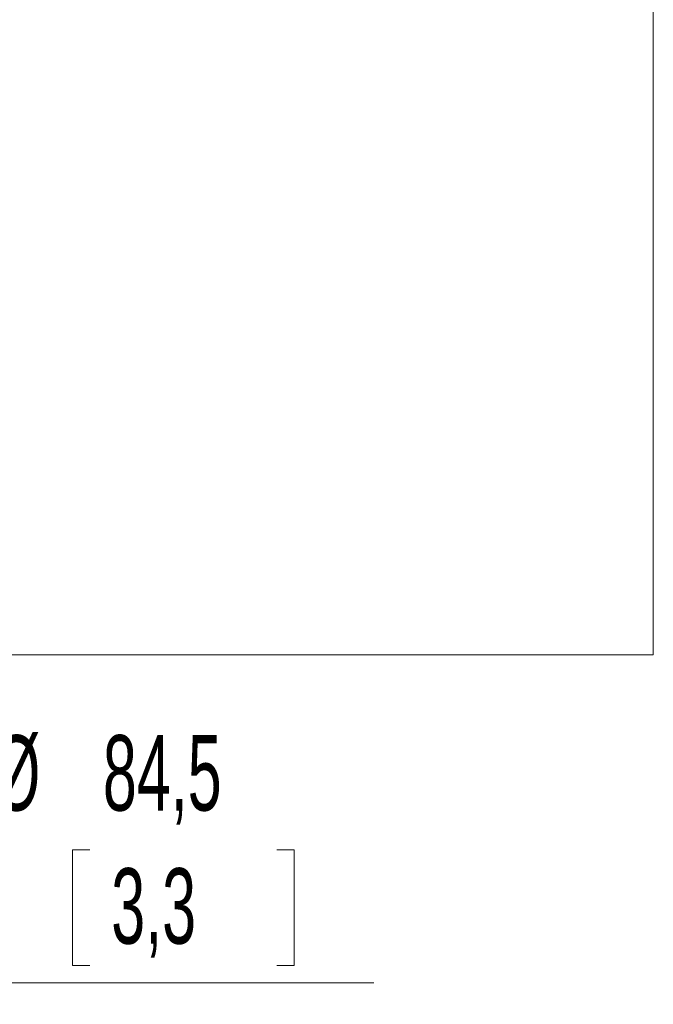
# Model space of a CAD drawing. Header units: millimetres. Extents: x 0 to 594, y 0 to 420.
# Tile 27 of 49: x 120 to 149, y 233 to 279. Entities that reach past the tile are written whole.
import ezdxf

# ---------------------------------------------------------------- set-up
doc = ezdxf.new("R2010")
doc.units = ezdxf.units.MM
doc.styles.add('SLDTEXTSTYLE0', font='TXT', dxfattribs={"width": 0.605})
doc.dimstyles.new('SLDDIMSTYLE5', dxfattribs={"dimtxt": 3.5, "dimasz": 3.302, "dimexe": 0, "dimexo": 0.0625, "dimgap": 0.875, "dimtad": 1, "dimdec": 3, "dimlfac": 10, "dimrnd": 1e-09, "dimzin": 12, "dimdsep": 46, "dimtxsty": 'SLDTEXTSTYLE0', "dimsah": 1, "dimcen": 0.09, "dimadec": 0, "dimazin": 3, "dimtfac": 1, "dimtmove": 0, "dimatfit": 0, "dimfxl": 1, "dimfrac": 2, "dimtolj": 1, "dimtzin": 12, "dimarcsym": 0})

# ---------------------------------------------------------------- blocks, each defined once
blk = doc.blocks.new('_D_10')
at = {"color": 7, "linetype": 'Continuous', "lineweight": 0}
for p, q in [((106.529, 274.162), (106.529, 233.25)), ((114.915, 274.162), (114.915, 233.25)), ((122.836, 240.424), (122.034, 240.424)), ((122.034, 240.424), (122.034, 235.052)), ((131.525, 240.424), (132.327, 240.424)), ((132.327, 240.424), (132.327, 235.052)), ((122.034, 235.052), (122.836, 235.052)), ((132.327, 235.052), (131.525, 235.052)), ((106.529, 234.25), (100.179, 234.25)), ((106.529, 234.25), (114.915, 234.25)), ((114.915, 234.25), (136.015, 234.25))]:
    blk.add_line(p, q, dxfattribs=at)
for points in [[(106.529, 234.25), (103.227, 234.758), (103.227, 233.742)], [(114.915, 234.25), (118.217, 233.742), (118.217, 234.758)]]:
    blk.add_solid(points, dxfattribs=at)
at = {"color": 7, "linetype": 'Continuous', "lineweight": 0, "char_height": 3.5, "attachment_point": 1, "style": 'SLDTEXTSTYLE0'}
for s, insert in [('%%c', (118.346, 245.738, -1.237)), ('84,5', (123.449, 245.738, -1.237)), ('3,3', (123.838, 239.564, -1.237))]:
    blk.add_mtext(s, dxfattribs=dict(at, insert=insert))

msp = doc.modelspace()

# ---------------------------------------------------------------- linework, layer by layer
at = {"color": 7, "linetype": 'Continuous', "lineweight": 0}
for p in [(148.99112, 368.08242), (72.36, 249.45713)]:
    msp.add_line(p, (148.99112, 249.45713), dxfattribs=at)

# ---------------------------------------------------------------- dimensions: what is measured, and where the dimension line sits
dim = msp.add_linear_dim(base=(114.91546, 234.25028), p1=(106.52899, 275.16181), p2=(114.91546, 275.16181), text='%%c<>', dimstyle='SLDDIMSTYLE5', dxfattribs=at)
dim.commit()
dim.dimension.update_dxf_attribs({"geometry": '_D_10', "text_midpoint": (127.18049, 234.25028), "dimtype": 160})

doc.saveas('drawing.dxf')
